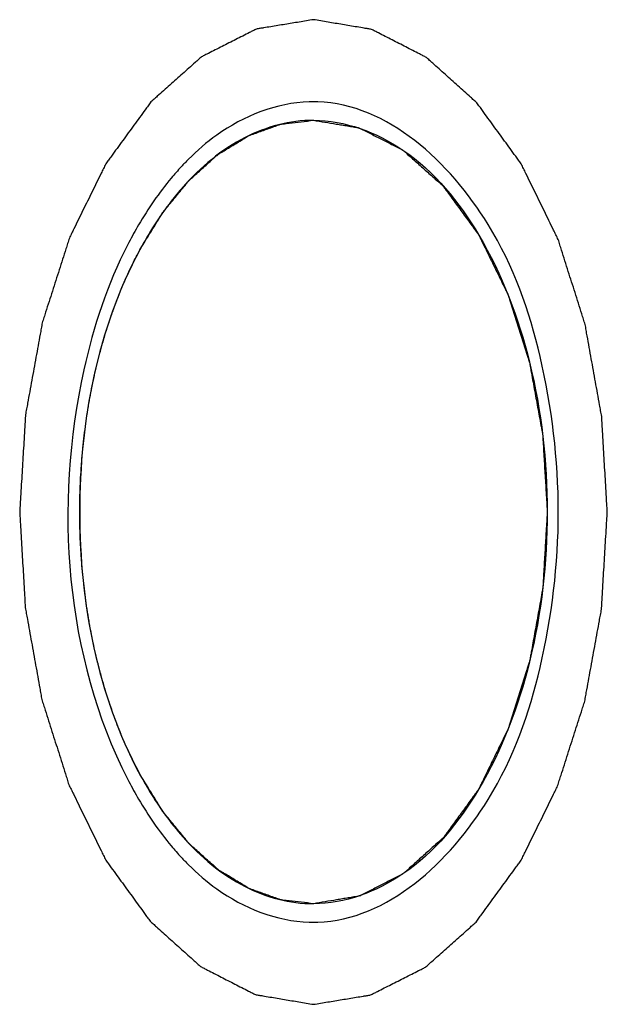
# Model space of a CAD drawing. Header units: millimetres. Extents: x 0 to 7560, y 0 to 5346.
# Tile 116 of 149: x 2277.17 to 2278.96, y 4432.86 to 4435.86. Entities that reach past the tile are written whole.
import ezdxf

# ---------------------------------------------------------------- set-up
doc = ezdxf.new("R2010")
doc.units = ezdxf.units.MM
for name, color, linetype in [('A2300501_ABL887', 7, 'Continuous'), ('M2302601_PBL916', 7, 'Continuous'), ('MISUMI_FCBBS3-5-25_PBL957', 7, 'Continuous'), ('TOP_VIEW_VBL707', 7, 'Continuous')]:
    doc.layers.add(name, color=color, linetype=linetype)

# ---------------------------------------------------------------- blocks, each defined once
blk = doc.blocks.new('M2302601_PBL916', base_point=(2617.3772, 4017.9095))
at = {"layer": 'M2302601_PBL916', "color": 7}
for centre, radius, start, end in [((2588.7594, 4018.7197), 0.4399, 88.3185, 91.6815), ((2588.9533, 4018.4073), 0.8143, 134.8861, 137.1514), ((2588.9962, 4018.3677), 0.8727, 137.1625, 140.1451), ((2589.2904, 4018.1629), 1.2318, 149.7163, 152.5411), ((2589.3359, 4018.1388), 1.2834, 152.5247, 152.9339), ((2589.3359, 4017.6803), 1.2834, 207.0661, 207.4753), ((2589.2904, 4017.6562), 1.2318, 207.4589, 210.2837), ((2588.9962, 4017.4513), 0.8727, 219.8549, 222.8375), ((2588.9533, 4017.4117), 0.8143, 222.8486, 225.1139), ((2588.7594, 4017.0994), 0.4399, 268.3185, 271.6815)]:
    blk.add_arc(centre, radius, start, end, dxfattribs=at)
at = {"layer": 'M2302601_PBL916', "color": 134}
for points in [[(2588.7594, 4019.4095), (2588.7449, 4019.4071), (2588.716, 4019.4024), (2588.6798, 4019.3964), (2588.6508, 4019.3917), (2588.6291, 4019.3881), (2588.611, 4019.3851), (2588.5983, 4019.3831), (2588.5911, 4019.3817), (2588.5856, 4019.3815), (2588.5804, 4019.3782), (2588.5734, 4019.3749), (2588.5612, 4019.3686), (2588.5438, 4019.3598), (2588.5229, 4019.3492), (2588.502, 4019.3386), (2588.4811, 4019.3281), (2588.4602, 4019.3175), (2588.4428, 4019.3086), (2588.4306, 4019.3026), (2588.4237, 4019.2989), (2588.4183, 4019.2968), (2588.4137, 4019.2919), (2588.4072, 4019.2864), (2588.396, 4019.2762), (2588.3799, 4019.262), (2588.3606, 4019.2448), (2588.3349, 4019.2219), (2588.3092, 4019.199), (2588.2868, 4019.1789), (2588.2755, 4019.169), (2588.2691, 4019.1631), (2588.2641, 4019.1594), (2588.26, 4019.1529), (2588.2542, 4019.1452), (2588.2442, 4019.1313), (2588.2299, 4019.1117), (2588.2127, 4019.0881), (2588.1898, 4019.0567), (2588.1668, 4019.0253), (2588.1468, 4018.9977), (2588.1367, 4018.984), (2588.1311, 4018.976), (2588.1265, 4018.9705), (2588.1233, 4018.963), (2588.1186, 4018.9537), (2588.1106, 4018.9372), (2588.0944, 4018.9042), (2588.0713, 4018.8571), (2588.0482, 4018.81), (2588.0321, 4018.7769), (2588.0239, 4018.7605), (2588.0194, 4018.751), (2588.0156, 4018.7443), (2588.0134, 4018.7358), (2588.0098, 4018.7252), (2588.0039, 4018.7063), (2587.9918, 4018.6687), (2587.9746, 4018.615), (2587.9575, 4018.5612), (2587.9453, 4018.5236), (2587.9387, 4018.502), (2587.9328, 4018.4864), (2587.9303, 4018.4684), (2587.9258, 4018.4452), (2587.9185, 4018.4043), (2587.9078, 4018.346), (2587.8973, 4018.2876), (2587.8897, 4018.2469), (2587.8857, 4018.2234), (2587.8817, 4018.2063), (2587.8814, 4018.1874), (2587.8796, 4018.1628), (2587.8772, 4018.1195), (2587.8734, 4018.0578), (2587.8699, 4017.996), (2587.8671, 4017.9527), (2587.8659, 4017.9281), (2587.864, 4017.9094), (2587.8659, 4017.8913), (2587.867, 4017.867), (2587.8697, 4017.8246), (2587.8731, 4017.7638), (2587.8768, 4017.7032), (2587.8791, 4017.6606), (2587.8808, 4017.6364), (2587.8811, 4017.618), (2587.885, 4017.6007), (2587.889, 4017.5773), (2587.8965, 4017.5365), (2587.9069, 4017.478), (2587.9175, 4017.4197), (2587.9247, 4017.3787), (2587.9292, 4017.3555), (2587.9316, 4017.3375), (2587.9374, 4017.3219), (2587.944, 4017.3002), (2587.9561, 4017.2626), (2587.9731, 4017.2086), (2587.9903, 4017.1549), (2588.0021, 4017.1171), (2588.0092, 4017.0957), (2588.0136, 4017.0789), (2588.0213, 4017.0652), (2588.0305, 4017.0457), (2588.047, 4017.0122), (2588.0657, 4016.9737), (2588.0845, 4016.9353), (2588.0986, 4016.9065), (2588.1103, 4016.8825), (2588.1185, 4016.8656), (2588.1233, 4016.8562), (2588.1265, 4016.8485), (2588.131, 4016.8432), (2588.1365, 4016.8353), (2588.1464, 4016.8218), (2588.1661, 4016.7946), (2588.1942, 4016.756), (2588.2223, 4016.7172), (2588.242, 4016.6902), (2588.2518, 4016.6765), (2588.2575, 4016.669), (2588.2615, 4016.6626), (2588.2665, 4016.6588), (2588.2729, 4016.6529), (2588.2841, 4016.6429), (2588.3065, 4016.6227), (2588.3322, 4016.5996), (2588.3578, 4016.5766), (2588.3771, 4016.5593), (2588.3931, 4016.5449), (2588.4043, 4016.5347), (2588.4108, 4016.5292), (2588.4154, 4016.5242), (2588.4208, 4016.5222), (2588.4277, 4016.5184), (2588.4399, 4016.5123), (2588.4643, 4016.4997), (2588.4921, 4016.4855), (2588.5199, 4016.4712), (2588.5408, 4016.4605), (2588.5582, 4016.4517), (2588.5704, 4016.4453), (2588.5774, 4016.4419), (2588.5825, 4016.4386), (2588.5881, 4016.4383), (2588.5954, 4016.4369), (2588.6084, 4016.4349), (2588.6268, 4016.4317), (2588.6489, 4016.428), (2588.6783, 4016.4231), (2588.7152, 4016.4169), (2588.7447, 4016.412), (2588.7594, 4016.4095)], [(2588.7594, 4016.4095), (2588.7739, 4016.4119), (2588.8029, 4016.4167), (2588.8391, 4016.4226), (2588.868, 4016.4274), (2588.8898, 4016.4309), (2588.9078, 4016.434), (2588.9205, 4016.4359), (2588.9278, 4016.4373), (2588.9333, 4016.4376), (2588.9384, 4016.4409), (2588.9454, 4016.4442), (2588.9576, 4016.4505), (2588.975, 4016.4592), (2588.9959, 4016.4698), (2589.0168, 4016.4804), (2589.0377, 4016.491), (2589.0586, 4016.5015), (2589.076, 4016.5104), (2589.0882, 4016.5165), (2589.0951, 4016.5202), (2589.1005, 4016.5222), (2589.1052, 4016.5271), (2589.1116, 4016.5327), (2589.1228, 4016.5428), (2589.1389, 4016.557), (2589.1582, 4016.5742), (2589.1839, 4016.5972), (2589.2096, 4016.62), (2589.2321, 4016.6401), (2589.2433, 4016.65), (2589.2497, 4016.656), (2589.2547, 4016.6597), (2589.2588, 4016.6662), (2589.2646, 4016.6738), (2589.2746, 4016.6877), (2589.2889, 4016.7073), (2589.3061, 4016.7309), (2589.3291, 4016.7624), (2589.352, 4016.7938), (2589.372, 4016.8214), (2589.3821, 4016.835), (2589.3877, 4016.8431), (2589.3923, 4016.8485), (2589.3955, 4016.856), (2589.4002, 4016.8653), (2589.4082, 4016.8819), (2589.4244, 4016.9148), (2589.4475, 4016.962), (2589.4706, 4017.0091), (2589.4867, 4017.0421), (2589.4949, 4017.0585), (2589.4994, 4017.0681), (2589.5032, 4017.0748), (2589.5054, 4017.0832), (2589.509, 4017.0938), (2589.5149, 4017.1127), (2589.527, 4017.1503), (2589.5442, 4017.2041), (2589.5613, 4017.2579), (2589.5735, 4017.2954), (2589.5802, 4017.3171), (2589.586, 4017.3327), (2589.5885, 4017.3507), (2589.593, 4017.3738), (2589.6003, 4017.4148), (2589.611, 4017.473), (2589.6216, 4017.5314), (2589.6292, 4017.5722), (2589.6332, 4017.5956), (2589.6371, 4017.6127), (2589.6375, 4017.6316), (2589.6392, 4017.6562), (2589.6416, 4017.6995), (2589.6454, 4017.7613), (2589.6489, 4017.823), (2589.6517, 4017.8663), (2589.6529, 4017.891), (2589.6548, 4017.9096), (2589.6529, 4017.9277), (2589.6518, 4017.952), (2589.6491, 4017.9945), (2589.6457, 4018.0552), (2589.642, 4018.1159), (2589.6397, 4018.1584), (2589.638, 4018.1826), (2589.6377, 4018.2011), (2589.6338, 4018.2183), (2589.6299, 4018.2418), (2589.6223, 4018.2826), (2589.6119, 4018.341), (2589.6013, 4018.3993), (2589.5941, 4018.4403), (2589.5897, 4018.4635), (2589.5872, 4018.4815), (2589.5814, 4018.4972), (2589.5748, 4018.5189), (2589.5627, 4018.5565), (2589.5457, 4018.6104), (2589.5285, 4018.6642), (2589.5167, 4018.702), (2589.5097, 4018.7233), (2589.5052, 4018.7401), (2589.4975, 4018.7539), (2589.4883, 4018.7733), (2589.4718, 4018.8068), (2589.4531, 4018.8453), (2589.4343, 4018.8837), (2589.4202, 4018.9126), (2589.4085, 4018.9365), (2589.4003, 4018.9534), (2589.3956, 4018.9629), (2589.3923, 4018.9706), (2589.3878, 4018.9759), (2589.3823, 4018.9838), (2589.3724, 4018.9972), (2589.3528, 4019.0244), (2589.3246, 4019.0631), (2589.2965, 4019.1018), (2589.2768, 4019.1289), (2589.267, 4019.1425), (2589.2613, 4019.1501), (2589.2573, 4019.1564), (2589.2523, 4019.1602), (2589.246, 4019.1661), (2589.2347, 4019.1761), (2589.2123, 4019.1964), (2589.1866, 4019.2194), (2589.161, 4019.2425), (2589.1417, 4019.2598), (2589.1257, 4019.2741), (2589.1145, 4019.2843), (2589.108, 4019.2899), (2589.1034, 4019.2948), (2589.098, 4019.2969), (2589.0911, 4019.3006), (2589.0789, 4019.3068), (2589.0546, 4019.3193), (2589.0267, 4019.3336), (2588.9989, 4019.3478), (2588.978, 4019.3585), (2588.9606, 4019.3674), (2588.9485, 4019.3738), (2588.9415, 4019.3771), (2588.9364, 4019.3804), (2588.9307, 4019.3807), (2588.9234, 4019.3822), (2588.9105, 4019.3842), (2588.8921, 4019.3873), (2588.8699, 4019.391), (2588.8405, 4019.396), (2588.8036, 4019.4021), (2588.7741, 4019.4071), (2588.7594, 4019.4095)]]:
    blk.add_open_spline(points, degree=3, knots=[0, 0, 0, 0, 0.015625, 0.03125, 0.039062, 0.046875, 0.054688, 0.058594, 0.060547, 0.0625, 0.064453, 0.066406, 0.070312, 0.078125, 0.085938, 0.09375, 0.101562, 0.109375, 0.117188, 0.121094, 0.123047, 0.125, 0.126953, 0.128906, 0.132812, 0.140625, 0.148438, 0.15625, 0.171875, 0.179688, 0.183594, 0.185547, 0.1875, 0.189453, 0.191406, 0.195312, 0.203125, 0.210938, 0.21875, 0.234375, 0.242188, 0.246094, 0.248047, 0.25, 0.251953, 0.253906, 0.257812, 0.265625, 0.28125, 0.296875, 0.304688, 0.308594, 0.310547, 0.3125, 0.314453, 0.316406, 0.320312, 0.328125, 0.34375, 0.359375, 0.367188, 0.371094, 0.375, 0.378906, 0.382812, 0.390625, 0.40625, 0.421875, 0.429688, 0.433594, 0.4375, 0.441406, 0.445312, 0.453125, 0.46875, 0.484375, 0.492188, 0.496094, 0.5, 0.503906, 0.507812, 0.515625, 0.53125, 0.546875, 0.554688, 0.558594, 0.5625, 0.566406, 0.570312, 0.578125, 0.59375, 0.609375, 0.617188, 0.621094, 0.625, 0.628906, 0.632812, 0.640625, 0.65625, 0.671875, 0.679688, 0.683594, 0.6875, 0.691406, 0.695312, 0.703125, 0.71875, 0.726562, 0.734375, 0.742188, 0.746094, 0.748047, 0.75, 0.751953, 0.753906, 0.757812, 0.765625, 0.78125, 0.796875, 0.804688, 0.808594, 0.810547, 0.8125, 0.814453, 0.816406, 0.820312, 0.828125, 0.84375, 0.851562, 0.859375, 0.867188, 0.871094, 0.873047, 0.875, 0.876953, 0.878906, 0.882812, 0.890625, 0.90625, 0.914062, 0.921875, 0.929688, 0.933594, 0.935547, 0.9375, 0.939453, 0.941406, 0.945312, 0.953125, 0.960938, 0.96875, 0.984375, 1, 1, 1, 1], dxfattribs=at)
at = {"layer": 'M2302601_PBL916', "color": 7}
for points, knots in [([(2588.7465, 4019.1593), (2588.6467, 4019.1564), (2588.5088, 4019.1011), (2588.4054, 4019.0109), (2588.3786, 4018.9843)], [0, 0, 0, 0, 0.725808, 1, 1, 1, 1]), ([(2588.7723, 4016.6597), (2588.9854, 4016.666), (2589.3019, 4016.9633), (2589.4678, 4017.4447), (2589.5245, 4017.9095), (2589.4678, 4018.3743), (2589.3019, 4018.8558), (2588.9854, 4019.1531), (2588.7723, 4019.1593)], [0, 0, 0, 0, 0.20642, 0.346147, 0.5, 0.653853, 0.79358, 1, 1, 1, 1]), ([(2588.1931, 4018.7227), (2588.1321, 4018.6033), (2587.957, 4018.0778), (2588.003, 4017.4685), (2588.1931, 4017.0963)], [0, 0, 0, 0, 0.242942, 1, 1, 1, 1]), ([(2588.3786, 4016.8348), (2588.4054, 4016.8082), (2588.5088, 4016.7179), (2588.6467, 4016.6626), (2588.7465, 4016.6597)], [0, 0, 0, 0, 0.274192, 1, 1, 1, 1])]:
    blk.add_open_spline(points, degree=3, knots=knots, dxfattribs=at)
for points in [[(2588.3263, 4018.927), (2588.289, 4018.8824), (2588.256, 4018.8342), (2588.2267, 4018.784)], [(2588.2267, 4017.035), (2588.256, 4016.9849), (2588.289, 4016.9366), (2588.3263, 4016.8921)]]:
    blk.add_open_spline(points, degree=3, dxfattribs=at)
blk = doc.blocks.new('MISUMI_FCBBS3-5-25_PBL957', base_point=(2588.7594, 4017.9095))
at = {"layer": 'MISUMI_FCBBS3-5-25_PBL957', "color": 134}
for p, q in [((2588.0525, 4018.0514), (2588.0528, 4018.0555)), ((2588.0528, 4017.7635), (2588.0525, 4017.7676))]:
    blk.add_line(p, q, dxfattribs=at)
for points, knots in [([(2588.2302, 4018.708), (2588.2392, 4018.7224), (2588.257, 4018.7514), (2588.2794, 4018.7874), (2588.2949, 4018.813), (2588.3041, 4018.827), (2588.3143, 4018.8388), (2588.3268, 4018.8543), (2588.3419, 4018.8726), (2588.3569, 4018.891), (2588.3695, 4018.9061), (2588.3794, 4018.9188), (2588.3902, 4018.929), (2588.4095, 4018.9459), (2588.4314, 4018.9655), (2588.4505, 4018.9827), (2588.4615, 4018.9923), (2588.4696, 4019.0003), (2588.4785, 4019.0049), (2588.4901, 4019.0123), (2588.5106, 4019.0246), (2588.5339, 4019.0388), (2588.5543, 4019.0516), (2588.566, 4019.0582), (2588.5783, 4019.0619), (2588.5934, 4019.0676), (2588.6116, 4019.074), (2588.6298, 4019.0806), (2588.645, 4019.0858), (2588.6571, 4019.0906), (2588.6664, 4019.0922), (2588.6757, 4019.0932), (2588.6943, 4019.0954), (2588.7222, 4019.0986), (2588.747, 4019.1016), (2588.7594, 4019.103)], [0, 0, 0, 0, 0.0625, 0.125, 0.15625, 0.171875, 0.1875, 0.21875, 0.25, 0.28125, 0.3125, 0.328125, 0.34375, 0.375, 0.4375, 0.46875, 0.484375, 0.5, 0.515625, 0.53125, 0.5625, 0.625, 0.65625, 0.671875, 0.6875, 0.71875, 0.75, 0.78125, 0.8125, 0.828125, 0.84375, 0.859375, 0.875, 0.9375, 1, 1, 1, 1]), ([(2588.7594, 4019.103), (2588.7709, 4019.1011), (2588.794, 4019.0973), (2588.8228, 4019.0926), (2588.8458, 4019.0888), (2588.8631, 4019.086), (2588.8775, 4019.0836), (2588.8876, 4019.082), (2588.8934, 4019.0809), (2588.8977, 4019.0807), (2588.9018, 4019.0781), (2588.9074, 4019.0754), (2588.9171, 4019.0704), (2588.9365, 4019.0607), (2588.9642, 4019.0466), (2588.9919, 4019.0326), (2589.0113, 4019.0227), (2589.021, 4019.0179), (2589.0265, 4019.015), (2589.0308, 4019.0133), (2589.0345, 4019.0095), (2589.0397, 4019.005), (2589.0486, 4018.997), (2589.0665, 4018.9811), (2589.092, 4018.9583), (2589.1176, 4018.9355), (2589.1355, 4018.9195), (2589.1445, 4018.9116), (2589.1495, 4018.9069), (2589.1535, 4018.904), (2589.1568, 4018.8988), (2589.1614, 4018.8927), (2589.1693, 4018.8817), (2589.1853, 4018.8598), (2589.2081, 4018.8285), (2589.2309, 4018.7972), (2589.2469, 4018.7754), (2589.2559, 4018.7627), (2589.2632, 4018.754), (2589.2682, 4018.7421), (2589.2757, 4018.7273), (2589.2885, 4018.7009), (2589.3069, 4018.6635), (2589.3252, 4018.6259), (2589.3382, 4018.5998), (2589.3454, 4018.5846), (2589.3514, 4018.5739), (2589.355, 4018.5605), (2589.3606, 4018.5436), (2589.3701, 4018.5135), (2589.3839, 4018.4708), (2589.3975, 4018.428), (2589.4072, 4018.3982), (2589.4124, 4018.3809), (2589.4171, 4018.3685), (2589.4191, 4018.3542), (2589.4227, 4018.3357), (2589.4285, 4018.3032), (2589.437, 4018.2568), (2589.4454, 4018.2104), (2589.4514, 4018.1779), (2589.4546, 4018.1593), (2589.4578, 4018.1457), (2589.458, 4018.1306), (2589.4594, 4018.1111), (2589.4613, 4018.0766), (2589.4644, 4018.0275), (2589.4672, 4017.9783), (2589.4694, 4017.9439), (2589.4703, 4017.9243), (2589.4718, 4017.9094), (2589.4704, 4017.8951), (2589.4694, 4017.8757), (2589.4673, 4017.8419), (2589.4646, 4017.7936), (2589.4617, 4017.7453), (2589.4598, 4017.7115), (2589.4585, 4017.6922), (2589.4583, 4017.6775), (2589.4551, 4017.6638), (2589.452, 4017.6452), (2589.446, 4017.6127), (2589.4377, 4017.5662), (2589.4293, 4017.5198), (2589.4235, 4017.4872), (2589.42, 4017.4687), (2589.4181, 4017.4544), (2589.4134, 4017.4419), (2589.4082, 4017.4247), (2589.3985, 4017.3948), (2589.385, 4017.3519), (2589.3714, 4017.3091), (2589.362, 4017.279), (2589.3564, 4017.262), (2589.3528, 4017.2486), (2589.3467, 4017.2377), (2589.3394, 4017.2222), (2589.3262, 4017.1956), (2589.3076, 4017.1573), (2589.2889, 4017.1192), (2589.2759, 4017.0922), (2589.2683, 4017.0772), (2589.2631, 4017.0649), (2589.256, 4017.0565), (2589.2472, 4017.0439), (2589.2315, 4017.0225), (2589.2092, 4016.9916), (2589.1867, 4016.9609), (2589.1711, 4016.9392), (2589.1621, 4016.9272), (2589.1557, 4016.9171), (2589.1477, 4016.911), (2589.1376, 4016.9016), (2589.1197, 4016.8857), (2589.0942, 4016.8627), (2589.0687, 4016.8397), (2589.0508, 4016.8238), (2589.0419, 4016.8156), (2589.0368, 4016.8112), (2589.0331, 4016.8073), (2589.0288, 4016.8056), (2589.0233, 4016.8026), (2589.0136, 4016.7978), (2588.9943, 4016.7878), (2588.9666, 4016.7736), (2588.9389, 4016.7594), (2588.9195, 4016.7495), (2588.9098, 4016.7445), (2588.9043, 4016.7418), (2588.9002, 4016.7392), (2588.8957, 4016.7389), (2588.8899, 4016.7378), (2588.8796, 4016.7362), (2588.8649, 4016.7337), (2588.8474, 4016.7307), (2588.8239, 4016.7268), (2588.7946, 4016.7219), (2588.7711, 4016.718), (2588.7594, 4016.716)], [0, 0, 0, 0, 0.015625, 0.03125, 0.039062, 0.046875, 0.054688, 0.058594, 0.060547, 0.0625, 0.064453, 0.066406, 0.070312, 0.078125, 0.09375, 0.109375, 0.117188, 0.121094, 0.123047, 0.125, 0.126953, 0.128906, 0.132812, 0.140625, 0.15625, 0.171875, 0.179688, 0.183594, 0.185547, 0.1875, 0.189453, 0.191406, 0.195312, 0.203125, 0.21875, 0.234375, 0.242188, 0.246094, 0.25, 0.253906, 0.257812, 0.265625, 0.28125, 0.296875, 0.304688, 0.308594, 0.3125, 0.316406, 0.320312, 0.328125, 0.34375, 0.359375, 0.367188, 0.371094, 0.375, 0.378906, 0.382812, 0.390625, 0.40625, 0.421875, 0.429688, 0.433594, 0.4375, 0.441406, 0.445312, 0.453125, 0.46875, 0.484375, 0.492188, 0.496094, 0.5, 0.503906, 0.507812, 0.515625, 0.53125, 0.546875, 0.554688, 0.558594, 0.5625, 0.566406, 0.570312, 0.578125, 0.59375, 0.609375, 0.617188, 0.621094, 0.625, 0.628906, 0.632812, 0.640625, 0.65625, 0.671875, 0.679688, 0.683594, 0.6875, 0.691406, 0.695312, 0.703125, 0.71875, 0.734375, 0.742188, 0.746094, 0.75, 0.753906, 0.757812, 0.765625, 0.78125, 0.796875, 0.804688, 0.808594, 0.8125, 0.816406, 0.820312, 0.828125, 0.84375, 0.859375, 0.867188, 0.871094, 0.873047, 0.875, 0.876953, 0.878906, 0.882812, 0.890625, 0.90625, 0.921875, 0.929688, 0.933594, 0.935547, 0.9375, 0.939453, 0.941406, 0.945312, 0.953125, 0.960938, 0.96875, 0.984375, 1, 1, 1, 1]), ([(2588.1738, 4018.5883), (2588.1824, 4018.6087), (2588.1956, 4018.6392), (2588.212, 4018.6727), (2588.2219, 4018.6921), (2588.2275, 4018.7028), (2588.2302, 4018.708)], [0, 0, 0, 0, 0.5, 0.75, 0.875, 1, 1, 1, 1]), ([(2588.094, 4018.3339), (2588.0966, 4018.3446), (2588.1003, 4018.3604), (2588.1056, 4018.382), (2588.1104, 4018.3992), (2588.1149, 4018.4166), (2588.1211, 4018.4377), (2588.1282, 4018.4623), (2588.1377, 4018.4907), (2588.1448, 4018.512), (2588.1502, 4018.5264), (2588.1553, 4018.541), (2588.1633, 4018.5618), (2588.1697, 4018.5777), (2588.1738, 4018.5883)], [0, 0, 0, 0, 0.125, 0.1875, 0.25, 0.3125, 0.375, 0.5, 0.625, 0.6875, 0.75, 0.8125, 0.875, 1, 1, 1, 1]), ([(2588.0528, 4018.0555), (2588.0538, 4018.0668), (2588.0552, 4018.0837), (2588.0573, 4018.1068), (2588.0594, 4018.1254), (2588.0614, 4018.1441), (2588.0644, 4018.1671), (2588.0677, 4018.1938), (2588.073, 4018.2252), (2588.0768, 4018.2487), (2588.0799, 4018.2649), (2588.0828, 4018.2811), (2588.0877, 4018.3043), (2588.0915, 4018.3221), (2588.094, 4018.3339)], [0, 0, 0, 0, 0.125, 0.1875, 0.25, 0.3125, 0.375, 0.5, 0.625, 0.6875, 0.75, 0.8125, 0.875, 1, 1, 1, 1]), ([(2588.0525, 4017.7676), (2588.0518, 4017.779), (2588.0503, 4017.8017), (2588.0492, 4017.8305), (2588.0483, 4017.853), (2588.0479, 4017.8714), (2588.0478, 4017.8901), (2588.0473, 4017.9094), (2588.0477, 4017.926), (2588.0478, 4017.9491), (2588.0486, 4017.9721), (2588.0493, 4017.9944), (2588.0506, 4018.0194), (2588.0518, 4018.0387), (2588.0525, 4018.0514)], [0, 0, 0, 0, 0.125, 0.25, 0.3125, 0.375, 0.4375, 0.5, 0.5625, 0.625, 0.75, 0.8125, 0.875, 1, 1, 1, 1]), ([(2588.0935, 4017.4872), (2588.0912, 4017.498), (2588.0865, 4017.5195), (2588.0813, 4017.5469), (2588.0772, 4017.5684), (2588.0733, 4017.5919), (2588.068, 4017.6233), (2588.0646, 4017.65), (2588.0616, 4017.6729), (2588.0589, 4017.698), (2588.0557, 4017.7282), (2588.0538, 4017.7517), (2588.0528, 4017.7635)], [0, 0, 0, 0, 0.125, 0.25, 0.3125, 0.375, 0.5, 0.625, 0.6875, 0.75, 0.875, 1, 1, 1, 1]), ([(2588.1733, 4017.2321), (2588.1695, 4017.2417), (2588.1638, 4017.2558), (2588.1563, 4017.2754), (2588.1485, 4017.2973), (2588.141, 4017.3182), (2588.1345, 4017.3383), (2588.1295, 4017.3528), (2588.1246, 4017.3701), (2588.1177, 4017.3924), (2588.112, 4017.4139), (2588.1064, 4017.4341), (2588.1007, 4017.4573), (2588.0964, 4017.4754), (2588.0935, 4017.4872)], [0, 0, 0, 0, 0.125, 0.1875, 0.25, 0.375, 0.4375, 0.5, 0.5625, 0.625, 0.75, 0.8125, 0.875, 1, 1, 1, 1]), ([(2588.2302, 4017.1111), (2588.2204, 4017.1298), (2588.2082, 4017.1535), (2588.1945, 4017.1831), (2588.1889, 4017.1958), (2588.1846, 4017.2054), (2588.1796, 4017.217), (2588.1758, 4017.2261), (2588.1733, 4017.2321)], [0, 0, 0, 0, 0.5, 0.625, 0.75, 0.8125, 0.875, 1, 1, 1, 1]), ([(2588.7594, 4016.716), (2588.747, 4016.7175), (2588.7223, 4016.7204), (2588.6944, 4016.7236), (2588.6758, 4016.7258), (2588.6665, 4016.7268), (2588.6573, 4016.7284), (2588.6452, 4016.7332), (2588.63, 4016.7384), (2588.6118, 4016.745), (2588.5935, 4016.7514), (2588.5784, 4016.757), (2588.5661, 4016.7608), (2588.5544, 4016.7674), (2588.534, 4016.7802), (2588.5107, 4016.7943), (2588.4902, 4016.8067), (2588.4786, 4016.814), (2588.4697, 4016.8186), (2588.4617, 4016.8267), (2588.4506, 4016.8362), (2588.4315, 4016.8534), (2588.4096, 4016.8731), (2588.3903, 4016.8899), (2588.3795, 4016.9001), (2588.3697, 4016.9128), (2588.357, 4016.9279), (2588.342, 4016.9463), (2588.3269, 4016.9646), (2588.3144, 4016.9801), (2588.3042, 4016.9919), (2588.295, 4017.0059), (2588.2795, 4017.0316), (2588.2571, 4017.0676), (2588.2392, 4017.0966), (2588.2302, 4017.1111)], [0, 0, 0, 0, 0.0625, 0.125, 0.140625, 0.15625, 0.171875, 0.1875, 0.21875, 0.25, 0.28125, 0.3125, 0.328125, 0.34375, 0.375, 0.4375, 0.46875, 0.484375, 0.5, 0.515625, 0.53125, 0.5625, 0.625, 0.65625, 0.671875, 0.6875, 0.71875, 0.75, 0.78125, 0.8125, 0.828125, 0.84375, 0.875, 0.9375, 1, 1, 1, 1])]:
    blk.add_open_spline(points, degree=3, knots=knots, dxfattribs=at)
at = {"layer": 'MISUMI_FCBBS3-5-25_PBL957', "color": 7}
for points, knots in [([(2588.7594, 4019.103), (2588.688, 4019.103), (2588.5342, 4019.0616), (2588.4154, 4018.96), (2588.3617, 4018.8994)], [0, 0, 0, 0, 0.468809, 1, 1, 1, 1]), ([(2588.7594, 4019.103), (2588.8551, 4019.103), (2589.0675, 4019.0229), (2589.2929, 4018.7424), (2589.4384, 4018.3564), (2589.4886, 4017.9095), (2589.4384, 4017.4627), (2589.2929, 4017.0766), (2589.0675, 4016.7961), (2588.8551, 4016.716), (2588.7594, 4016.716)], [0, 0, 0, 0, 0.095053, 0.209831, 0.347781, 0.5, 0.652219, 0.790169, 0.904947, 1, 1, 1, 1]), ([(2588.3617, 4018.8994), (2588.3494, 4018.8856), (2588.3, 4018.8258), (2588.2582, 4018.76), (2588.2303, 4018.708)], [0, 0, 0, 0, 0.238616, 1, 1, 1, 1]), ([(2588.2303, 4017.111), (2588.2399, 4017.0932), (2588.2782, 4017.0259), (2588.3238, 4016.9625), (2588.3617, 4016.9196)], [0, 0, 0, 0, 0.261708, 1, 1, 1, 1]), ([(2588.3617, 4016.9196), (2588.4154, 4016.859), (2588.5342, 4016.7574), (2588.688, 4016.716), (2588.7594, 4016.716)], [0, 0, 0, 0, 0.531191, 1, 1, 1, 1])]:
    blk.add_open_spline(points, degree=3, knots=knots, dxfattribs=at)
blk.add_open_spline([(2588.2303, 4018.708), (2588.1011, 4018.4674), (2587.9939, 4017.9095), (2588.1011, 4017.3516), (2588.2303, 4017.111)], degree=3, dxfattribs=at)
blk = doc.blocks.new('A2300501_ABL887', base_point=(2501.2784, 4016.4095))
at = {"layer": 'M2302601_PBL916'}
blk.add_blockref('M2302601_PBL916', (2617.3772, 4017.9095), dxfattribs=at)
at = {"layer": 'MISUMI_FCBBS3-5-25_PBL957'}
blk.add_blockref('MISUMI_FCBBS3-5-25_PBL957', (2588.7594, 4017.9095), dxfattribs=at)
blk = doc.blocks.new('TOP_VIEW_VBL707', base_point=(2149.5408, 3969.9095))
at = {"layer": 'A2300501_ABL887'}
blk.add_blockref('A2300501_ABL887', (2501.2784, 4016.4095), dxfattribs=at)

msp = doc.modelspace()

# ---------------------------------------------------------------- block references
at = {"layer": 'TOP_VIEW_VBL707'}
msp.add_blockref('TOP_VIEW_VBL707', (1838.8463, 4386.3638), dxfattribs=at)

doc.saveas('drawing.dxf')
